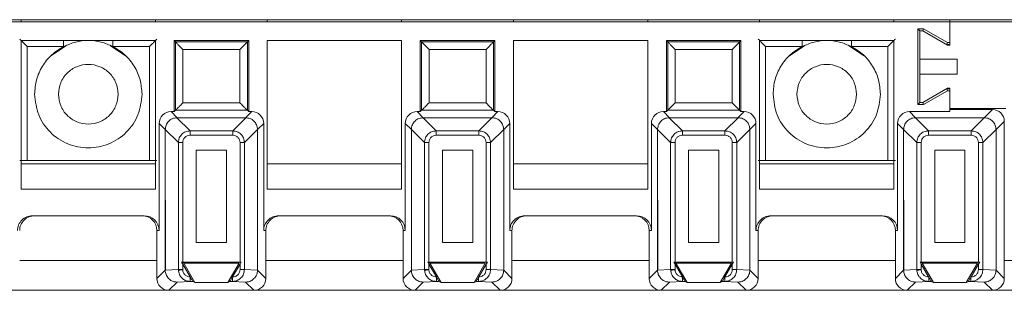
# Model space of a CAD drawing. Header units: millimetres. Extents: x -85 to 520, y 111 to 242.
# Tile 8 of 36: x 73 to 139, y 115 to 133. Entities that reach past the tile are written whole.
import ezdxf

# ---------------------------------------------------------------- set-up
doc = ezdxf.new("R2010")
doc.units = ezdxf.units.MM

msp = doc.modelspace()

# ---------------------------------------------------------------- linework, layer by layer
at = {"color": 7, "linetype": 'Continuous', "lineweight": 15}
for p, q in [((-82.554, 132.766), (484.625, 132.766)), ((73.096, 132.616), (73.096, 132.766)), ((82.096, 132.766), (82.096, 132.616)), ((89.596, 132.766), (89.596, 132.616)), ((98.596, 132.766), (98.596, 132.616)), ((106.096, 132.616), (106.096, 132.766)), ((115.096, 132.766), (115.096, 132.616)), ((122.596, 132.766), (122.596, 132.616)), ((131.596, 132.766), (131.596, 132.616)), ((135.346, 132.616), (135.346, 132.766)), ((135.346, 132.616), (-29.654, 132.616)), ((133.201, 132.161), (133.201, 127.07)), ((133.585, 132.161), (133.201, 132.161)), ((133.346, 132.016), (133.201, 132.161)), ((133.346, 132.016), (133.546, 132.016)), ((133.346, 130.116), (133.346, 132.016)), ((133.546, 132.016), (133.585, 132.161)), ((133.546, 132.016), (135.197, 131.062)), ((135.185, 131.237), (133.585, 132.161)), ((135.346, 131.062), (135.346, 132.616)), ((300.346, 132.616), (135.346, 132.616)), ((135.346, 131.237), (135.346, 132.616)), ((73.096, 131.366), (73.096, 121.392)), ((82.096, 131.366), (73.096, 131.366)), ((82.096, 121.392), (82.096, 131.366)), ((83.346, 131.366), (83.346, 126.6)), ((83.346, 131.366), (83.435, 131.276)), ((88.346, 131.366), (83.346, 131.366)), ((88.346, 131.366), (88.257, 131.276)), ((88.346, 126.6), (88.346, 131.366)), ((89.596, 131.366), (89.596, 121.392)), ((98.596, 131.366), (89.596, 131.366)), ((98.596, 121.392), (98.596, 131.366)), ((104.846, 131.366), (99.846, 131.366)), ((99.846, 131.366), (99.935, 131.276)), ((99.846, 131.366), (99.846, 126.6)), ((104.846, 131.366), (104.757, 131.276)), ((104.846, 126.6), (104.846, 131.366)), ((106.096, 131.366), (106.096, 121.392)), ((115.096, 131.366), (106.096, 131.366)), ((115.096, 121.392), (115.096, 131.366)), ((121.346, 131.366), (116.346, 131.366)), ((116.346, 131.366), (116.435, 131.276)), ((116.346, 131.366), (116.346, 126.6)), ((121.346, 131.366), (121.257, 131.276)), ((121.346, 126.6), (121.346, 131.366)), ((131.596, 131.366), (122.596, 131.366)), ((122.596, 131.366), (122.596, 121.392)), ((131.596, 121.392), (131.596, 131.366)), ((73.499, 130.963), (75.943, 130.963)), ((73.499, 130.963), (73.499, 123.322)), ((76.134, 131.035), (75.093, 130.339)), ((80.1, 130.339), (79.059, 131.035)), ((79.25, 130.963), (81.694, 130.963)), ((81.694, 123.322), (81.694, 130.963)), ((83.435, 131.276), (83.435, 126.689)), ((88.257, 131.276), (83.435, 131.276)), ((87.757, 130.776), (83.935, 130.776)), ((83.935, 130.776), (83.935, 127.189)), ((87.757, 127.189), (87.757, 130.776)), ((88.257, 126.689), (88.257, 131.276)), ((104.757, 131.276), (99.935, 131.276)), ((99.935, 131.276), (99.935, 126.689)), ((100.435, 130.776), (100.435, 127.189)), ((104.257, 130.776), (100.435, 130.776)), ((104.257, 127.189), (104.257, 130.776)), ((104.757, 126.689), (104.757, 131.276)), ((121.257, 131.276), (116.435, 131.276)), ((116.435, 131.276), (116.435, 126.689)), ((120.757, 130.776), (116.935, 130.776)), ((116.935, 130.776), (116.935, 127.189)), ((120.757, 127.189), (120.757, 130.776)), ((121.257, 126.689), (121.257, 131.276)), ((122.999, 130.963), (125.443, 130.963)), ((122.999, 130.963), (122.999, 123.322)), ((125.634, 131.035), (124.593, 130.339)), ((129.6, 130.339), (128.559, 131.035)), ((128.75, 130.963), (131.194, 130.963)), ((131.194, 123.322), (131.194, 130.963)), ((135.146, 131.092), (135.185, 131.237)), ((135.346, 131.092), (135.146, 131.092)), ((135.185, 131.237), (135.346, 131.237)), ((135.197, 131.062), (135.346, 131.062)), ((135.846, 130.116), (133.346, 130.116)), ((133.346, 129.116), (133.346, 130.116)), ((135.846, 129.116), (135.846, 130.116)), ((133.346, 127.216), (133.346, 129.116)), ((133.346, 129.116), (135.846, 129.116)), ((135.197, 128.169), (133.546, 127.216)), ((135.146, 128.139), (135.185, 127.994)), ((135.346, 128.139), (135.146, 128.139)), ((135.346, 128.169), (135.197, 128.169)), ((135.346, 126.816), (135.346, 128.169)), ((133.585, 127.07), (135.185, 127.994)), ((135.185, 127.994), (135.346, 127.994)), ((135.346, 127.994), (135.346, 126.6)), ((83.935, 127.189), (87.757, 127.189)), ((100.435, 127.189), (104.257, 127.189)), ((116.935, 127.189), (120.757, 127.189)), ((133.346, 127.216), (133.201, 127.07)), ((133.201, 127.07), (133.585, 127.07)), ((133.546, 127.216), (133.346, 127.216)), ((133.546, 127.216), (133.585, 127.07)), ((139.096, 126.816), (135.346, 126.816)), ((138.196, 126.746), (135.346, 126.746)), ((137.642, 126.191), (138.196, 126.746)), ((83.551, 126.191), (83.142, 126.6)), ((83.346, 126.6), (83.142, 126.6)), ((83.435, 126.689), (83.346, 126.6)), ((88.257, 126.689), (83.435, 126.689)), ((84.418, 125.31), (83.537, 126.191)), ((83.551, 126.191), (83.537, 126.191)), ((83.551, 126.191), (88.142, 126.191)), ((87.274, 125.31), (88.156, 126.191)), ((88.142, 126.191), (88.551, 126.6)), ((88.142, 126.191), (88.156, 126.191)), ((88.346, 126.6), (88.257, 126.689)), ((88.551, 126.6), (88.346, 126.6)), ((100.051, 126.191), (99.642, 126.6)), ((99.846, 126.6), (99.642, 126.6)), ((99.935, 126.689), (99.846, 126.6)), ((104.757, 126.689), (99.935, 126.689)), ((100.918, 125.31), (100.037, 126.191)), ((100.051, 126.191), (100.037, 126.191)), ((100.051, 126.191), (104.642, 126.191)), ((103.774, 125.31), (104.656, 126.191)), ((104.642, 126.191), (105.051, 126.6)), ((104.642, 126.191), (104.656, 126.191)), ((104.846, 126.6), (104.757, 126.689)), ((105.051, 126.6), (104.846, 126.6)), ((116.551, 126.191), (116.142, 126.6)), ((116.346, 126.6), (116.142, 126.6)), ((116.435, 126.689), (116.346, 126.6)), ((121.257, 126.689), (116.435, 126.689)), ((117.418, 125.31), (116.537, 126.191)), ((116.551, 126.191), (116.537, 126.191)), ((116.551, 126.191), (121.142, 126.191)), ((120.274, 125.31), (121.156, 126.191)), ((121.142, 126.191), (121.551, 126.6)), ((121.142, 126.191), (121.156, 126.191)), ((121.346, 126.6), (121.257, 126.689)), ((121.551, 126.6), (121.346, 126.6)), ((132.642, 126.6), (133.051, 126.191)), ((135.346, 126.6), (132.642, 126.6)), ((133.037, 126.191), (133.918, 125.31)), ((133.037, 126.191), (133.051, 126.191)), ((133.051, 126.191), (137.642, 126.191)), ((136.774, 125.31), (137.656, 126.191)), ((137.642, 126.191), (137.656, 126.191)), ((82.751, 125.391), (82.342, 125.8)), ((82.342, 125.8), (82.342, 118.616)), ((82.751, 125.405), (83.632, 124.524)), ((82.751, 125.405), (82.751, 125.391)), ((88.942, 125.405), (88.061, 124.524)), ((89.351, 125.8), (88.942, 125.391)), ((88.942, 125.405), (88.942, 125.391)), ((89.351, 118.616), (89.351, 125.8)), ((99.251, 125.391), (98.842, 125.8)), ((98.842, 125.8), (98.842, 118.616)), ((99.251, 125.405), (100.132, 124.524)), ((99.251, 125.405), (99.251, 125.391)), ((105.442, 125.405), (104.561, 124.524)), ((105.851, 125.8), (105.442, 125.391)), ((105.442, 125.405), (105.442, 125.391)), ((105.851, 118.616), (105.851, 125.8)), ((115.751, 125.391), (115.342, 125.8)), ((115.342, 125.8), (115.342, 118.616)), ((115.751, 125.405), (116.632, 124.524)), ((115.751, 125.405), (115.751, 125.391)), ((121.942, 125.405), (121.061, 124.524)), ((122.351, 125.8), (121.942, 125.391)), ((121.942, 125.405), (121.942, 125.391)), ((122.351, 118.616), (122.351, 125.8)), ((132.251, 125.391), (131.842, 125.8)), ((131.842, 125.8), (131.842, 118.616)), ((132.251, 125.405), (133.132, 124.524)), ((132.251, 125.405), (132.251, 125.391)), ((137.561, 124.524), (138.442, 125.405)), ((138.442, 125.391), (138.996, 125.946)), ((138.442, 125.391), (138.442, 125.405)), ((138.996, 115.415), (138.996, 125.946)), ((82.751, 125.391), (82.767, 115.97)), ((82.751, 115.97), (82.751, 125.391)), ((84.418, 125.015), (84.418, 125.31)), ((84.418, 125.31), (87.274, 125.31)), ((84.418, 125.015), (87.274, 125.015)), ((87.274, 125.015), (87.274, 125.31)), ((88.942, 125.391), (88.942, 115.97)), ((99.251, 125.391), (99.267, 115.97)), ((99.251, 115.97), (99.251, 125.391)), ((100.918, 125.015), (100.918, 125.31)), ((100.918, 125.31), (103.774, 125.31)), ((100.918, 125.015), (103.774, 125.015)), ((103.774, 125.015), (103.774, 125.31)), ((105.442, 125.391), (105.442, 115.97)), ((115.751, 125.391), (115.767, 115.97)), ((115.751, 115.97), (115.751, 125.391)), ((117.418, 125.015), (117.418, 125.31)), ((117.418, 125.31), (120.274, 125.31)), ((117.418, 125.015), (120.274, 125.015)), ((120.274, 125.015), (120.274, 125.31)), ((121.942, 125.391), (121.942, 115.97)), ((132.251, 125.391), (132.267, 115.97)), ((132.251, 115.97), (132.251, 125.391)), ((133.918, 125.31), (133.918, 125.015)), ((133.918, 125.31), (136.774, 125.31)), ((133.918, 125.015), (136.774, 125.015)), ((136.774, 125.015), (136.774, 125.31)), ((138.442, 125.391), (138.442, 115.97)), ((83.927, 124.524), (83.632, 124.524)), ((83.632, 116.01), (83.632, 124.524)), ((83.927, 116.513), (83.927, 124.524)), ((88.061, 124.524), (87.766, 124.524)), ((87.766, 124.524), (87.766, 116.513)), ((88.061, 124.524), (88.061, 116.01)), ((100.427, 124.524), (100.132, 124.524)), ((100.132, 116.01), (100.132, 124.524)), ((100.427, 116.513), (100.427, 124.524)), ((104.561, 124.524), (104.266, 124.524)), ((104.266, 124.524), (104.266, 116.513)), ((104.561, 124.524), (104.561, 116.01)), ((116.927, 124.524), (116.632, 124.524)), ((116.632, 116.01), (116.632, 124.524)), ((116.927, 116.513), (116.927, 124.524)), ((121.061, 124.524), (120.766, 124.524)), ((120.766, 124.524), (120.766, 116.513)), ((121.061, 124.524), (121.061, 116.01)), ((133.427, 124.524), (133.132, 124.524)), ((133.132, 116.01), (133.132, 124.524)), ((133.427, 116.513), (133.427, 124.524)), ((137.266, 124.524), (137.561, 124.524)), ((137.266, 124.524), (137.266, 116.513)), ((137.561, 124.524), (137.561, 116.01)), ((84.832, 117.813), (84.832, 124.01)), ((84.832, 124.01), (86.861, 124.01)), ((86.861, 124.01), (86.861, 117.813)), ((101.332, 117.813), (101.332, 124.01)), ((101.332, 124.01), (103.361, 124.01)), ((103.361, 124.01), (103.361, 117.813)), ((117.832, 117.813), (117.832, 124.01)), ((117.832, 124.01), (119.861, 124.01)), ((119.861, 124.01), (119.861, 117.813)), ((134.332, 117.813), (134.332, 124.01)), ((134.332, 124.01), (136.361, 124.01)), ((136.361, 124.01), (136.361, 117.813)), ((82.096, 123.089), (73.096, 123.089)), ((81.694, 123.322), (73.499, 123.322)), ((98.596, 123.089), (89.596, 123.089)), ((115.096, 123.089), (106.096, 123.089)), ((131.596, 123.089), (122.596, 123.089)), ((131.194, 123.322), (122.999, 123.322)), ((73.096, 121.392), (82.096, 121.392)), ((89.596, 121.392), (98.596, 121.392)), ((106.096, 121.392), (115.096, 121.392)), ((122.596, 121.392), (131.596, 121.392)), ((81.342, 119.616), (73.851, 119.616)), ((97.842, 119.616), (90.351, 119.616)), ((114.342, 119.616), (106.851, 119.616)), ((130.842, 119.616), (123.351, 119.616)), ((82.342, 118.616), (82.196, 118.616)), ((82.196, 118.616), (82.196, 115.415)), ((89.496, 118.616), (89.351, 118.616)), ((89.496, 115.415), (89.496, 118.616)), ((98.842, 118.616), (98.696, 118.616)), ((98.696, 118.616), (98.696, 115.415)), ((105.996, 118.616), (105.851, 118.616)), ((105.996, 115.415), (105.996, 118.616)), ((115.342, 118.616), (115.196, 118.616)), ((115.196, 118.616), (115.196, 115.415)), ((122.496, 118.616), (122.351, 118.616)), ((122.496, 115.415), (122.496, 118.616)), ((131.842, 118.616), (131.696, 118.616)), ((131.696, 118.616), (131.696, 115.415)), ((86.861, 117.813), (84.832, 117.813)), ((103.361, 117.813), (101.332, 117.813)), ((119.861, 117.813), (117.832, 117.813)), ((136.361, 117.813), (134.332, 117.813)), ((83.847, 116.513), (83.99, 116.43)), ((83.927, 116.374), (83.847, 116.513)), ((83.847, 116.513), (83.927, 116.513)), ((87.766, 116.513), (83.927, 116.513)), ((84.425, 115.511), (83.927, 116.374)), ((83.927, 116.01), (83.927, 116.374)), ((83.99, 116.43), (84.741, 115.13)), ((87.703, 116.43), (83.99, 116.43)), ((86.952, 115.13), (87.703, 116.43)), ((87.766, 116.374), (87.268, 115.511)), ((87.846, 116.513), (87.766, 116.374)), ((87.766, 116.513), (87.846, 116.513)), ((87.766, 116.374), (87.766, 116.01)), ((100.347, 116.513), (100.49, 116.43)), ((100.427, 116.374), (100.347, 116.513)), ((100.347, 116.513), (100.427, 116.513)), ((104.266, 116.513), (100.427, 116.513)), ((100.925, 115.511), (100.427, 116.374)), ((100.427, 116.01), (100.427, 116.374)), ((100.49, 116.43), (101.241, 115.13)), ((104.203, 116.43), (100.49, 116.43)), ((103.452, 115.13), (104.203, 116.43)), ((104.266, 116.374), (103.768, 115.511)), ((104.346, 116.513), (104.266, 116.374)), ((104.266, 116.513), (104.346, 116.513)), ((104.266, 116.374), (104.266, 116.01)), ((116.847, 116.513), (116.99, 116.43)), ((116.927, 116.374), (116.847, 116.513)), ((116.847, 116.513), (116.927, 116.513)), ((120.766, 116.513), (116.927, 116.513)), ((117.425, 115.511), (116.927, 116.374)), ((116.927, 116.01), (116.927, 116.374)), ((116.99, 116.43), (117.741, 115.13)), ((120.703, 116.43), (116.99, 116.43)), ((119.952, 115.13), (120.703, 116.43)), ((120.766, 116.374), (120.268, 115.511)), ((120.846, 116.513), (120.766, 116.374)), ((120.766, 116.513), (120.846, 116.513)), ((120.766, 116.374), (120.766, 116.01)), ((133.347, 116.513), (133.49, 116.43)), ((133.427, 116.374), (133.347, 116.513)), ((133.347, 116.513), (133.427, 116.513)), ((137.266, 116.513), (133.427, 116.513)), ((133.925, 115.511), (133.427, 116.374)), ((133.427, 116.01), (133.427, 116.374)), ((133.49, 116.43), (134.241, 115.13)), ((137.203, 116.43), (133.49, 116.43)), ((136.452, 115.13), (137.203, 116.43)), ((137.266, 116.374), (136.768, 115.511)), ((137.346, 116.513), (137.266, 116.374)), ((137.266, 116.513), (137.346, 116.513)), ((137.266, 116.374), (137.266, 116.01)), ((82.196, 115.415), (82.751, 115.97)), ((83.632, 116.01), (82.751, 115.968)), ((82.767, 115.97), (82.751, 115.968)), ((82.751, 115.97), (82.751, 115.968)), ((83.632, 116.01), (83.927, 116.01)), ((83.632, 116.01), (83.633, 115.973)), ((83.927, 115.987), (83.927, 116.01)), ((84.435, 115.493), (84.425, 115.511)), ((87.268, 115.511), (87.258, 115.494)), ((87.766, 116.01), (88.061, 116.01)), ((88.061, 116.01), (88.942, 115.968)), ((88.942, 115.97), (88.942, 115.968)), ((88.942, 115.97), (89.496, 115.415)), ((98.696, 115.415), (99.251, 115.97)), ((100.132, 116.01), (99.251, 115.968)), ((99.267, 115.97), (99.251, 115.968)), ((99.251, 115.97), (99.251, 115.968)), ((100.132, 116.01), (100.427, 116.01)), ((100.132, 116.01), (100.133, 115.973)), ((100.427, 115.987), (100.427, 116.01)), ((100.935, 115.493), (100.925, 115.511)), ((103.768, 115.511), (103.758, 115.494)), ((104.266, 116.01), (104.561, 116.01)), ((104.561, 116.01), (105.442, 115.968)), ((105.442, 115.97), (105.442, 115.968)), ((105.442, 115.97), (105.996, 115.415)), ((115.196, 115.415), (115.751, 115.97)), ((116.632, 116.01), (115.751, 115.968)), ((115.767, 115.97), (115.751, 115.968)), ((115.751, 115.97), (115.751, 115.968)), ((116.632, 116.01), (116.927, 116.01)), ((116.632, 116.01), (116.633, 115.973)), ((116.927, 115.987), (116.927, 116.01)), ((117.435, 115.493), (117.425, 115.511)), ((120.268, 115.511), (120.258, 115.494)), ((120.766, 116.01), (121.061, 116.01)), ((121.061, 116.01), (121.942, 115.968)), ((121.942, 115.97), (121.942, 115.968)), ((121.942, 115.97), (122.496, 115.415)), ((131.696, 115.415), (132.251, 115.97)), ((133.132, 116.01), (132.251, 115.968)), ((132.267, 115.97), (132.251, 115.968)), ((132.251, 115.97), (132.251, 115.968)), ((133.132, 116.01), (133.427, 116.01)), ((133.132, 116.01), (133.133, 115.973)), ((133.427, 115.987), (133.427, 116.01)), ((133.935, 115.493), (133.925, 115.511)), ((136.768, 115.511), (136.758, 115.494)), ((137.266, 116.01), (137.561, 116.01)), ((137.561, 116.01), (138.442, 115.968)), ((138.442, 115.97), (138.442, 115.968)), ((138.442, 115.97), (138.996, 115.415)), ((83.55, 115.169), (82.996, 114.616)), ((84.434, 115.211), (83.55, 115.169)), ((84.434, 115.493), (84.434, 115.211)), ((84.601, 115.211), (84.434, 115.211)), ((84.741, 115.13), (84.601, 115.211)), ((86.952, 115.13), (84.741, 115.13)), ((87.091, 115.211), (86.952, 115.13)), ((87.258, 115.211), (87.091, 115.211)), ((87.258, 115.211), (87.258, 115.493)), ((88.143, 115.169), (87.258, 115.211)), ((88.143, 115.169), (88.696, 114.616)), ((100.05, 115.169), (99.496, 114.616)), ((100.934, 115.211), (100.05, 115.169)), ((100.934, 115.493), (100.934, 115.211)), ((101.101, 115.211), (100.934, 115.211)), ((101.241, 115.13), (101.101, 115.211)), ((103.452, 115.13), (101.241, 115.13)), ((103.591, 115.211), (103.452, 115.13)), ((103.758, 115.211), (103.591, 115.211)), ((103.758, 115.211), (103.758, 115.493)), ((104.643, 115.169), (103.758, 115.211)), ((104.643, 115.169), (105.196, 114.616)), ((116.55, 115.169), (115.996, 114.616)), ((117.434, 115.211), (116.55, 115.169)), ((117.434, 115.493), (117.434, 115.211)), ((117.601, 115.211), (117.434, 115.211)), ((117.741, 115.13), (117.601, 115.211)), ((119.952, 115.13), (117.741, 115.13)), ((120.091, 115.211), (119.952, 115.13)), ((120.258, 115.211), (120.091, 115.211)), ((120.258, 115.211), (120.258, 115.493)), ((121.143, 115.169), (120.258, 115.211)), ((121.143, 115.169), (121.696, 114.616)), ((133.05, 115.169), (132.496, 114.616)), ((133.934, 115.211), (133.05, 115.169)), ((133.934, 115.493), (133.934, 115.211)), ((134.101, 115.211), (133.934, 115.211)), ((134.241, 115.13), (134.101, 115.211)), ((136.452, 115.13), (134.241, 115.13)), ((136.591, 115.211), (136.452, 115.13)), ((136.758, 115.211), (136.591, 115.211)), ((136.758, 115.211), (136.758, 115.493)), ((137.643, 115.169), (136.758, 115.211)), ((137.643, 115.169), (138.196, 114.616)), ((72.196, 114.616), (82.996, 114.616)), ((82.996, 114.616), (88.696, 114.616)), ((88.696, 114.616), (99.496, 114.616)), ((99.496, 114.616), (105.196, 114.616)), ((105.196, 114.616), (115.996, 114.616)), ((115.996, 114.616), (121.696, 114.616)), ((121.696, 114.616), (132.496, 114.616)), ((132.496, 114.616), (138.196, 114.616)), ((138.196, 114.616), (148.996, 114.616))]:
    msp.add_line(p, q, dxfattribs=at)
at = {"color": 8, "linetype": 'Continuous', "lineweight": 15}
for p, q in [((75.943, 131.366), (75.943, 130.963)), ((79.25, 131.366), (79.25, 130.963)), ((125.443, 131.366), (125.443, 130.963)), ((128.75, 131.366), (128.75, 130.963)), ((72.996, 116.616), (82.196, 116.616)), ((82.751, 116.616), (82.766, 116.616)), ((89.496, 116.616), (98.696, 116.616)), ((99.251, 116.616), (99.266, 116.616)), ((105.996, 116.616), (115.196, 116.616)), ((115.751, 116.616), (115.766, 116.616)), ((122.496, 116.616), (131.696, 116.616)), ((132.251, 116.616), (132.266, 116.616)), ((138.996, 116.616), (148.196, 116.616))]:
    msp.add_line(p, q, dxfattribs=at)
at = {"color": 7, "linetype": 'Continuous', "lineweight": 15, "flags": 128}
for points in [[(83.927, 115.987), (83.876, 115.984), (83.825, 115.982), (83.778, 115.98), (83.736, 115.978), (83.699, 115.976), (83.669, 115.975), (83.646, 115.974), (83.633, 115.973)], [(100.427, 115.987), (100.376, 115.984), (100.325, 115.982), (100.278, 115.98), (100.236, 115.978), (100.199, 115.976), (100.169, 115.975), (100.146, 115.974), (100.133, 115.973)], [(116.927, 115.987), (116.876, 115.984), (116.825, 115.982), (116.778, 115.98), (116.736, 115.978), (116.699, 115.976), (116.669, 115.975), (116.646, 115.974), (116.633, 115.973)], [(133.427, 115.987), (133.376, 115.984), (133.325, 115.982), (133.278, 115.98), (133.236, 115.978), (133.199, 115.976), (133.169, 115.975), (133.146, 115.974), (133.133, 115.973)]]:
    msp.add_lwpolyline(points, dxfattribs=at)
at = {"color": 7, "linetype": 'Continuous', "lineweight": 15}
for centre, major_axis, ratio, start_param, end_param in [((138.196, 125.945), (0.566, 0.566), 0.999924, 5.497825, 7.068545), ((83.142, 125.8), (-0.566, 0.566), 0.999924, 5.497825, 7.068545), ((88.551, 125.8), (0.566, 0.566), 0.999924, 5.497825, 7.068545), ((99.642, 125.8), (-0.566, 0.566), 0.999924, 5.497825, 7.068545), ((105.051, 125.8), (0.566, 0.566), 0.999924, 5.497825, 7.068545), ((116.142, 125.8), (-0.566, 0.566), 0.999924, 5.497825, 7.068545), ((121.551, 125.8), (0.566, 0.566), 0.999924, 5.497825, 7.068545), ((132.642, 125.8), (-0.566, 0.566), 0.999924, 5.497825, 7.068545), ((73.851, 118.616), (1, 0), 0.999962, 1.570796, 3.141593), ((73.996, 118.616), (1, 0), 0.999962, 1.570796, 3.141593), ((81.196, 118.616), (1, 0), 0.999962, 0, 1.570796), ((81.342, 118.616), (1, 0), 0.999962, 0, 1.570796), ((90.351, 118.616), (1, 0), 0.999962, 1.570796, 3.141593), ((90.496, 118.616), (1, 0), 0.999962, 1.570796, 3.141593), ((97.696, 118.616), (1, 0), 0.999962, 0, 1.570796), ((97.842, 118.616), (1, 0), 0.999962, 0, 1.570796), ((106.851, 118.616), (1, 0), 0.999962, 1.570796, 3.141593), ((106.996, 118.616), (1, 0), 0.999962, 1.570796, 3.141593), ((114.196, 118.616), (1, 0), 0.999962, 0, 1.570796), ((114.342, 118.616), (1, 0), 0.999962, 0, 1.570796), ((123.351, 118.616), (1, 0), 0.999962, 1.570796, 3.141593), ((123.496, 118.616), (1, 0), 0.999962, 1.570796, 3.141593), ((130.696, 118.616), (1, 0), 0.999962, 0, 1.570796), ((130.842, 118.616), (1, 0), 0.999962, 0, 1.570796), ((82.996, 115.416), (-0.566, -0.566), 0.999924, 5.497825, 7.068545), ((88.696, 115.416), (0.566, -0.566), 0.999924, 5.497825, 7.068545), ((99.496, 115.416), (-0.566, -0.566), 0.999924, 5.497825, 7.068545), ((105.196, 115.416), (0.566, -0.566), 0.999924, 5.497825, 7.068545), ((115.996, 115.416), (-0.566, -0.566), 0.999924, 5.497825, 7.068545), ((121.696, 115.416), (0.566, -0.566), 0.999924, 5.497825, 7.068545), ((132.496, 115.416), (-0.566, -0.566), 0.999924, 5.497825, 7.068545), ((138.196, 115.416), (0.566, -0.566), 0.999924, 5.497825, 7.068545)]:
    msp.add_ellipse(centre, major_axis=major_axis, ratio=ratio, start_param=start_param, end_param=end_param, dxfattribs=at)
for points, knots in [([(72.999, 131.463), (73, 131.462), (73.003, 131.458), (73.033, 131.428), (73.081, 131.381), (73.171, 131.291), (73.313, 131.149), (73.436, 131.025), (73.499, 130.963)], [0, 0, 0, 0, 0.100591, 0.207677, 0.324401, 0.4532, 0.724526, 1, 1, 1, 1]), ([(79.25, 130.963), (78.986, 131.077), (78.459, 131.306), (77.596, 131.395), (76.733, 131.306), (76.206, 131.077), (75.943, 130.963)], [0, 0, 0, 0, 0.2499989, 0.5, 0.7500011, 1, 1, 1, 1]), ([(81.694, 130.963), (81.76, 131.029), (81.887, 131.156), (82.03, 131.299), (82.116, 131.385), (82.162, 131.43), (82.19, 131.458), (82.193, 131.462), (82.194, 131.463)], [0, 0, 0, 0, 0.291314, 0.561022, 0.685104, 0.797984, 0.901971, 1, 1, 1, 1]), ([(122.499, 131.463), (122.5, 131.462), (122.503, 131.458), (122.533, 131.428), (122.581, 131.381), (122.671, 131.291), (122.813, 131.149), (122.936, 131.025), (122.999, 130.963)], [0, 0, 0, 0, 0.100593, 0.20768, 0.324405, 0.453196, 0.724535, 1, 1, 1, 1]), ([(128.75, 130.963), (128.486, 131.077), (127.959, 131.306), (127.096, 131.395), (126.233, 131.306), (125.706, 131.077), (125.443, 130.963)], [0, 0, 0, 0, 0.2499989, 0.5, 0.7500011, 1, 1, 1, 1]), ([(131.194, 130.963), (131.256, 131.025), (131.38, 131.149), (131.522, 131.291), (131.612, 131.381), (131.66, 131.428), (131.689, 131.458), (131.693, 131.462), (131.694, 131.463)], [0, 0, 0, 0, 0.275474, 0.546801, 0.67557, 0.792285, 0.899379, 1, 1, 1, 1]), ([(75.943, 130.963), (75.663, 130.789), (75.104, 130.442), (74.487, 129.658), (74.074, 128.75), (74.022, 128.094), (73.996, 127.766)], [0, 0, 0, 0, 0.249998, 0.499999, 0.75, 1, 1, 1, 1]), ([(81.196, 127.766), (81.17, 128.094), (81.119, 128.75), (80.705, 129.658), (80.089, 130.442), (79.53, 130.789), (79.25, 130.963)], [0, 0, 0, 0, 0.25, 0.5, 0.749999, 1, 1, 1, 1]), ([(83.435, 131.276), (83.438, 131.274), (83.442, 131.27), (83.473, 131.238), (83.523, 131.189), (83.614, 131.098), (83.755, 130.957), (83.876, 130.836), (83.935, 130.776)], [0, 0, 0, 0, 0.101458, 0.209909, 0.32845, 0.459452, 0.734506, 1, 1, 1, 1]), ([(88.257, 131.276), (88.255, 131.274), (88.251, 131.27), (88.219, 131.239), (88.17, 131.189), (88.079, 131.098), (87.938, 130.957), (87.817, 130.836), (87.757, 130.776)], [0, 0, 0, 0, 0.101456, 0.209908, 0.328442, 0.459444, 0.734499, 1, 1, 1, 1]), ([(99.935, 131.276), (99.938, 131.274), (99.942, 131.27), (99.973, 131.238), (100.023, 131.189), (100.114, 131.098), (100.255, 130.957), (100.376, 130.836), (100.435, 130.776)], [0, 0, 0, 0, 0.101455, 0.209905, 0.328445, 0.459446, 0.734497, 1, 1, 1, 1]), ([(104.757, 131.276), (104.755, 131.274), (104.751, 131.27), (104.719, 131.239), (104.67, 131.189), (104.579, 131.098), (104.438, 130.957), (104.317, 130.836), (104.257, 130.776)], [0, 0, 0, 0, 0.101458, 0.209904, 0.328444, 0.459445, 0.734489, 1, 1, 1, 1]), ([(116.435, 131.276), (116.438, 131.274), (116.442, 131.27), (116.473, 131.238), (116.523, 131.189), (116.614, 131.098), (116.755, 130.957), (116.876, 130.836), (116.935, 130.776)], [0, 0, 0, 0, 0.101457, 0.209908, 0.328443, 0.459452, 0.734496, 1, 1, 1, 1]), ([(121.257, 131.276), (121.255, 131.274), (121.251, 131.27), (121.219, 131.239), (121.17, 131.189), (121.079, 131.098), (120.938, 130.957), (120.817, 130.836), (120.757, 130.776)], [0, 0, 0, 0, 0.101457, 0.209909, 0.32845, 0.459452, 0.734498, 1, 1, 1, 1]), ([(125.443, 130.963), (125.163, 130.789), (124.604, 130.442), (123.987, 129.658), (123.574, 128.75), (123.522, 128.094), (123.496, 127.766)], [0, 0, 0, 0, 0.250001, 0.5, 0.75, 1, 1, 1, 1]), ([(130.696, 127.766), (130.67, 128.094), (130.619, 128.75), (130.205, 129.658), (129.589, 130.442), (129.03, 130.789), (128.75, 130.963)], [0, 0, 0, 0, 0.25, 0.500001, 0.750002, 1, 1, 1, 1]), ([(75.596, 127.766), (75.626, 128.027), (75.687, 128.551), (76.149, 129.217), (76.81, 129.661), (77.596, 129.818), (78.383, 129.661), (79.044, 129.217), (79.506, 128.551), (79.566, 128.027), (79.596, 127.766)], [0, 0, 0, 0, 0.125, 0.25, 0.375, 0.5, 0.625, 0.75, 0.875, 1, 1, 1, 1]), ([(125.096, 127.766), (125.126, 128.027), (125.187, 128.551), (125.649, 129.217), (126.31, 129.661), (127.096, 129.818), (127.883, 129.661), (128.544, 129.217), (129.006, 128.551), (129.066, 128.027), (129.096, 127.766)], [0, 0, 0, 0, 0.125, 0.25, 0.375, 0.5, 0.625, 0.75, 0.875, 1, 1, 1, 1]), ([(73.996, 127.766), (74.051, 127.294), (74.159, 126.352), (74.991, 125.154), (76.181, 124.353), (77.596, 124.072), (79.012, 124.353), (80.202, 125.154), (81.034, 126.352), (81.142, 127.294), (81.196, 127.766)], [0, 0, 0, 0, 0.125, 0.25, 0.375, 0.5, 0.625, 0.75, 0.875, 1, 1, 1, 1]), ([(79.596, 127.766), (79.566, 127.504), (79.506, 126.98), (79.044, 126.314), (78.383, 125.87), (77.596, 125.713), (76.81, 125.87), (76.149, 126.314), (75.687, 126.98), (75.626, 127.504), (75.596, 127.766)], [0, 0, 0, 0, 0.125, 0.25, 0.375, 0.5, 0.625, 0.75, 0.875, 1, 1, 1, 1]), ([(123.496, 127.766), (123.551, 127.294), (123.659, 126.352), (124.491, 125.154), (125.681, 124.353), (127.096, 124.072), (128.512, 124.353), (129.702, 125.154), (130.534, 126.352), (130.642, 127.294), (130.696, 127.766)], [0, 0, 0, 0, 0.125, 0.25, 0.375, 0.5, 0.625, 0.75, 0.875, 1, 1, 1, 1]), ([(129.096, 127.766), (129.066, 127.504), (129.006, 126.98), (128.544, 126.314), (127.883, 125.87), (127.096, 125.713), (126.31, 125.87), (125.649, 126.314), (125.187, 126.98), (125.126, 127.504), (125.096, 127.766)], [0, 0, 0, 0, 0.125, 0.25, 0.375, 0.5, 0.625, 0.75, 0.875, 1, 1, 1, 1]), ([(83.435, 126.689), (83.437, 126.69), (83.44, 126.694), (83.467, 126.721), (83.513, 126.766), (83.599, 126.853), (83.743, 126.996), (83.87, 127.123), (83.935, 127.189)], [0, 0, 0, 0, 0.085185, 0.194035, 0.307273, 0.433954, 0.706077, 1, 1, 1, 1]), ([(87.757, 127.189), (87.823, 127.123), (87.95, 126.996), (88.093, 126.854), (88.178, 126.768), (88.222, 126.723), (88.251, 126.695), (88.255, 126.691), (88.257, 126.689)], [0, 0, 0, 0, 0.293969, 0.566143, 0.688671, 0.800295, 0.903159, 1, 1, 1, 1]), ([(99.935, 126.689), (99.937, 126.69), (99.94, 126.694), (99.967, 126.721), (100.013, 126.766), (100.099, 126.853), (100.243, 126.996), (100.37, 127.123), (100.435, 127.189)], [0, 0, 0, 0, 0.085184, 0.194036, 0.307267, 0.433947, 0.706078, 1, 1, 1, 1]), ([(104.257, 127.189), (104.323, 127.123), (104.45, 126.996), (104.593, 126.854), (104.678, 126.768), (104.722, 126.723), (104.751, 126.695), (104.755, 126.691), (104.757, 126.689)], [0, 0, 0, 0, 0.293967, 0.566141, 0.688668, 0.800292, 0.90316, 1, 1, 1, 1]), ([(116.435, 126.689), (116.437, 126.69), (116.44, 126.694), (116.467, 126.721), (116.513, 126.766), (116.599, 126.853), (116.743, 126.996), (116.87, 127.123), (116.935, 127.189)], [0, 0, 0, 0, 0.085185, 0.194034, 0.307265, 0.433946, 0.706078, 1, 1, 1, 1]), ([(120.757, 127.189), (120.823, 127.123), (120.95, 126.996), (121.093, 126.854), (121.178, 126.768), (121.222, 126.723), (121.251, 126.695), (121.255, 126.691), (121.257, 126.689)], [0, 0, 0, 0, 0.29397, 0.566136, 0.688665, 0.80029, 0.903159, 1, 1, 1, 1]), ([(82.751, 125.405), (82.762, 125.498), (82.786, 125.695), (82.957, 125.956), (83.174, 126.109), (83.375, 126.179), (83.483, 126.187), (83.537, 126.191)], [0, 0, 0, 0, 0.22764, 0.484484, 0.734977, 0.865793, 1, 1, 1, 1]), ([(88.156, 126.191), (88.248, 126.18), (88.446, 126.156), (88.707, 125.985), (88.86, 125.768), (88.93, 125.567), (88.938, 125.459), (88.942, 125.405)], [0, 0, 0, 0, 0.227643, 0.484487, 0.734977, 0.865793, 1, 1, 1, 1]), ([(99.251, 125.405), (99.255, 125.459), (99.263, 125.568), (99.333, 125.768), (99.486, 125.985), (99.747, 126.156), (99.944, 126.18), (100.037, 126.191)], [0, 0, 0, 0, 0.134641, 0.265598, 0.515516, 0.772358, 1, 1, 1, 1]), ([(104.656, 126.191), (104.71, 126.187), (104.818, 126.179), (105.019, 126.109), (105.236, 125.956), (105.407, 125.695), (105.431, 125.498), (105.442, 125.405)], [0, 0, 0, 0, 0.134645, 0.265597, 0.515519, 0.772361, 1, 1, 1, 1]), ([(115.751, 125.405), (115.762, 125.498), (115.786, 125.695), (115.957, 125.956), (116.174, 126.109), (116.375, 126.179), (116.483, 126.187), (116.537, 126.191)], [0, 0, 0, 0, 0.227644, 0.484482, 0.734987, 0.865792, 1, 1, 1, 1]), ([(121.156, 126.191), (121.21, 126.187), (121.318, 126.179), (121.519, 126.109), (121.736, 125.956), (121.907, 125.695), (121.931, 125.498), (121.942, 125.405)], [0, 0, 0, 0, 0.134644, 0.265596, 0.515518, 0.77236, 1, 1, 1, 1]), ([(132.251, 125.405), (132.262, 125.498), (132.286, 125.695), (132.457, 125.956), (132.674, 126.109), (132.875, 126.179), (132.983, 126.187), (133.037, 126.191)], [0, 0, 0, 0, 0.227644, 0.484482, 0.734987, 0.865792, 1, 1, 1, 1]), ([(137.656, 126.191), (137.71, 126.187), (137.818, 126.179), (138.019, 126.109), (138.236, 125.956), (138.407, 125.695), (138.431, 125.498), (138.442, 125.405)], [0, 0, 0, 0, 0.134633, 0.265597, 0.515521, 0.772358, 1, 1, 1, 1]), ([(83.632, 124.524), (83.645, 124.629), (83.671, 124.834), (83.852, 125.089), (84.108, 125.271), (84.313, 125.297), (84.418, 125.31)], [0, 0, 0, 0, 0.256877, 0.499995, 0.743097, 1, 1, 1, 1]), ([(83.927, 124.524), (83.933, 124.585), (83.943, 124.68), (84.002, 124.793), (84.063, 124.87), (84.138, 124.933), (84.254, 124.997), (84.353, 125.008), (84.418, 125.015)], [0, 0, 0, 0, 0.2389375, 0.3642559, 0.4923842, 0.617432, 0.7457173, 1, 1, 1, 1]), ([(87.274, 125.31), (87.38, 125.297), (87.585, 125.271), (87.84, 125.089), (88.022, 124.834), (88.048, 124.629), (88.061, 124.524)], [0, 0, 0, 0, 0.25688, 0.499997, 0.743102, 1, 1, 1, 1]), ([(87.274, 125.015), (87.336, 125.009), (87.43, 124.999), (87.544, 124.94), (87.621, 124.879), (87.684, 124.804), (87.748, 124.688), (87.759, 124.589), (87.766, 124.524)], [0, 0, 0, 0, 0.238938, 0.3642566, 0.492382, 0.6174441, 0.7457218, 1, 1, 1, 1]), ([(100.132, 124.524), (100.145, 124.629), (100.171, 124.834), (100.352, 125.089), (100.608, 125.271), (100.813, 125.297), (100.918, 125.31)], [0, 0, 0, 0, 0.256877, 0.499996, 0.743108, 1, 1, 1, 1]), ([(100.427, 124.524), (100.433, 124.585), (100.443, 124.68), (100.502, 124.793), (100.563, 124.87), (100.638, 124.933), (100.753, 124.997), (100.853, 125.008), (100.918, 125.015)], [0, 0, 0, 0, 0.238938, 0.364257, 0.492385, 0.617448, 0.745717, 1, 1, 1, 1]), ([(103.774, 125.31), (103.88, 125.297), (104.085, 125.271), (104.34, 125.089), (104.522, 124.834), (104.548, 124.629), (104.561, 124.524)], [0, 0, 0, 0, 0.256878, 0.500004, 0.743106, 1, 1, 1, 1]), ([(103.774, 125.015), (103.836, 125.009), (103.93, 124.999), (104.044, 124.94), (104.121, 124.879), (104.184, 124.804), (104.248, 124.688), (104.259, 124.589), (104.266, 124.524)], [0, 0, 0, 0, 0.238937, 0.364256, 0.492396, 0.617445, 0.745723, 1, 1, 1, 1]), ([(116.632, 124.524), (116.645, 124.629), (116.671, 124.834), (116.852, 125.089), (117.108, 125.271), (117.313, 125.297), (117.418, 125.31)], [0, 0, 0, 0, 0.2568782, 0.5000042, 0.7431072, 1, 1, 1, 1]), ([(116.927, 124.524), (116.933, 124.585), (116.943, 124.68), (117.002, 124.793), (117.063, 124.87), (117.138, 124.933), (117.254, 124.997), (117.353, 125.008), (117.418, 125.015)], [0, 0, 0, 0, 0.238942, 0.364263, 0.492394, 0.617444, 0.745731, 1, 1, 1, 1]), ([(120.274, 125.31), (120.38, 125.297), (120.585, 125.271), (120.84, 125.089), (121.022, 124.834), (121.048, 124.629), (121.061, 124.524)], [0, 0, 0, 0, 0.256877, 0.500002, 0.743104, 1, 1, 1, 1]), ([(120.274, 125.015), (120.336, 125.009), (120.43, 124.999), (120.544, 124.94), (120.621, 124.879), (120.684, 124.804), (120.748, 124.688), (120.759, 124.589), (120.766, 124.524)], [0, 0, 0, 0, 0.238954, 0.364271, 0.492395, 0.617443, 0.745729, 1, 1, 1, 1]), ([(133.132, 124.524), (133.145, 124.629), (133.171, 124.834), (133.352, 125.089), (133.608, 125.271), (133.813, 125.297), (133.918, 125.31)], [0, 0, 0, 0, 0.2568782, 0.5000042, 0.7431072, 1, 1, 1, 1]), ([(133.427, 124.524), (133.433, 124.585), (133.443, 124.68), (133.502, 124.793), (133.563, 124.87), (133.638, 124.933), (133.754, 124.997), (133.853, 125.008), (133.918, 125.015)], [0, 0, 0, 0, 0.238942, 0.364263, 0.492394, 0.617444, 0.745731, 1, 1, 1, 1]), ([(136.774, 125.31), (136.88, 125.297), (137.085, 125.271), (137.34, 125.089), (137.522, 124.834), (137.548, 124.629), (137.561, 124.524)], [0, 0, 0, 0, 0.25688, 0.499997, 0.743102, 1, 1, 1, 1]), ([(136.774, 125.015), (136.836, 125.009), (136.93, 124.999), (137.044, 124.94), (137.121, 124.879), (137.184, 124.804), (137.248, 124.688), (137.259, 124.589), (137.266, 124.524)], [0, 0, 0, 0, 0.23894, 0.364259, 0.492385, 0.617436, 0.745724, 1, 1, 1, 1]), ([(73.499, 123.322), (73.447, 123.322), (73.333, 123.322), (73.201, 123.321), (73.107, 123.32), (73.048, 123.319), (73.006, 123.318), (73.001, 123.318), (72.999, 123.317)], [0, 0, 0, 0, 0.197873, 0.430017, 0.559557, 0.697737, 0.844553, 1, 1, 1, 1]), ([(82.194, 123.317), (82.192, 123.318), (82.187, 123.318), (82.144, 123.319), (82.085, 123.32), (81.991, 123.321), (81.859, 123.322), (81.746, 123.322), (81.694, 123.322)], [0, 0, 0, 0, 0.156106, 0.303395, 0.441851, 0.57149, 0.803248, 1, 1, 1, 1]), ([(122.999, 123.322), (122.947, 123.322), (122.833, 123.322), (122.701, 123.321), (122.607, 123.32), (122.548, 123.319), (122.506, 123.318), (122.501, 123.318), (122.499, 123.317)], [0, 0, 0, 0, 0.1978757, 0.4300068, 0.5595485, 0.6977301, 0.8445484, 1, 1, 1, 1]), ([(131.694, 123.317), (131.692, 123.318), (131.687, 123.318), (131.644, 123.319), (131.585, 123.32), (131.491, 123.321), (131.359, 123.322), (131.246, 123.322), (131.194, 123.322)], [0, 0, 0, 0, 0.156104, 0.303391, 0.441855, 0.57148, 0.80325, 1, 1, 1, 1]), ([(82.751, 115.968), (82.761, 115.869), (82.777, 115.717), (82.875, 115.532), (82.997, 115.377), (83.164, 115.258), (83.363, 115.182), (83.485, 115.174), (83.55, 115.169)], [0, 0, 0, 0, 0.235995, 0.362251, 0.493704, 0.707318, 0.84388, 1, 1, 1, 1]), ([(84.434, 115.211), (84.373, 115.215), (84.257, 115.223), (84.063, 115.291), (83.858, 115.43), (83.68, 115.673), (83.648, 115.875), (83.633, 115.973)], [0, 0, 0, 0, 0.152119, 0.286594, 0.50181, 0.75742, 1, 1, 1, 1]), ([(84.425, 115.511), (84.423, 115.511), (84.368, 115.508), (84.248, 115.537), (84.085, 115.629), (83.984, 115.765), (83.937, 115.888), (83.931, 115.954), (83.927, 115.987)], [0, 0, 0, 0, 0.009619, 0.217248, 0.479311, 0.739587, 0.869085, 1, 1, 1, 1]), ([(88.061, 116.01), (88.05, 115.908), (88.033, 115.752), (87.932, 115.567), (87.807, 115.413), (87.64, 115.296), (87.442, 115.223), (87.322, 115.215), (87.258, 115.211)], [0, 0, 0, 0, 0.242687, 0.369172, 0.498774, 0.713679, 0.848016, 1, 1, 1, 1]), ([(87.766, 116.01), (87.759, 115.948), (87.745, 115.82), (87.633, 115.656), (87.467, 115.537), (87.334, 115.519), (87.268, 115.511)], [0, 0, 0, 0, 0.237091, 0.48988, 0.744285, 1, 1, 1, 1]), ([(88.942, 115.968), (88.931, 115.865), (88.914, 115.709), (88.811, 115.521), (88.687, 115.37), (88.523, 115.255), (88.328, 115.182), (88.208, 115.174), (88.143, 115.169)], [0, 0, 0, 0, 0.2446704, 0.3729234, 0.5047711, 0.7106096, 0.8449674, 1, 1, 1, 1]), ([(99.251, 115.968), (99.261, 115.869), (99.277, 115.717), (99.375, 115.532), (99.497, 115.377), (99.664, 115.258), (99.863, 115.182), (99.985, 115.174), (100.05, 115.169)], [0, 0, 0, 0, 0.235995, 0.362252, 0.493706, 0.707329, 0.843892, 1, 1, 1, 1]), ([(100.934, 115.211), (100.873, 115.215), (100.757, 115.223), (100.563, 115.291), (100.358, 115.43), (100.18, 115.673), (100.148, 115.875), (100.133, 115.973)], [0, 0, 0, 0, 0.15212, 0.286595, 0.501812, 0.757416, 1, 1, 1, 1]), ([(100.925, 115.511), (100.923, 115.511), (100.868, 115.508), (100.748, 115.537), (100.585, 115.629), (100.484, 115.765), (100.437, 115.888), (100.431, 115.954), (100.427, 115.987)], [0, 0, 0, 0, 0.009599, 0.217248, 0.47931, 0.739587, 0.869085, 1, 1, 1, 1]), ([(104.561, 116.01), (104.55, 115.908), (104.533, 115.752), (104.432, 115.567), (104.307, 115.413), (104.14, 115.296), (103.942, 115.223), (103.822, 115.215), (103.758, 115.211)], [0, 0, 0, 0, 0.2426836, 0.3691677, 0.4987763, 0.7136807, 0.8480173, 1, 1, 1, 1]), ([(104.266, 116.01), (104.259, 115.948), (104.245, 115.82), (104.133, 115.656), (103.967, 115.537), (103.834, 115.519), (103.768, 115.511)], [0, 0, 0, 0, 0.237086, 0.489884, 0.744287, 1, 1, 1, 1]), ([(105.442, 115.968), (105.431, 115.865), (105.414, 115.709), (105.311, 115.521), (105.187, 115.37), (105.023, 115.255), (104.828, 115.182), (104.708, 115.174), (104.643, 115.169)], [0, 0, 0, 0, 0.244669, 0.372916, 0.504763, 0.71061, 0.844956, 1, 1, 1, 1]), ([(115.751, 115.968), (115.761, 115.869), (115.777, 115.717), (115.875, 115.532), (115.997, 115.377), (116.164, 115.258), (116.363, 115.182), (116.485, 115.174), (116.55, 115.169)], [0, 0, 0, 0, 0.235998, 0.36225, 0.493704, 0.707328, 0.843891, 1, 1, 1, 1]), ([(117.434, 115.211), (117.373, 115.215), (117.257, 115.223), (117.063, 115.291), (116.858, 115.43), (116.68, 115.673), (116.648, 115.875), (116.633, 115.973)], [0, 0, 0, 0, 0.15212, 0.286595, 0.501812, 0.757416, 1, 1, 1, 1]), ([(117.425, 115.511), (117.423, 115.511), (117.368, 115.508), (117.248, 115.537), (117.085, 115.629), (116.984, 115.765), (116.937, 115.888), (116.931, 115.954), (116.927, 115.987)], [0, 0, 0, 0, 0.009599, 0.217249, 0.479313, 0.739579, 0.869085, 1, 1, 1, 1]), ([(121.061, 116.01), (121.05, 115.908), (121.033, 115.752), (120.932, 115.567), (120.807, 115.413), (120.64, 115.296), (120.442, 115.223), (120.322, 115.215), (120.258, 115.211)], [0, 0, 0, 0, 0.242685, 0.369169, 0.498777, 0.713681, 0.848018, 1, 1, 1, 1]), ([(120.766, 116.01), (120.759, 115.948), (120.745, 115.82), (120.633, 115.656), (120.467, 115.537), (120.334, 115.519), (120.268, 115.511)], [0, 0, 0, 0, 0.237086, 0.489884, 0.744287, 1, 1, 1, 1]), ([(121.942, 115.968), (121.931, 115.865), (121.914, 115.709), (121.811, 115.521), (121.687, 115.37), (121.523, 115.255), (121.328, 115.182), (121.208, 115.174), (121.143, 115.169)], [0, 0, 0, 0, 0.244669, 0.372916, 0.504763, 0.71061, 0.844956, 1, 1, 1, 1]), ([(132.251, 115.968), (132.261, 115.869), (132.277, 115.717), (132.375, 115.532), (132.497, 115.377), (132.664, 115.258), (132.863, 115.182), (132.985, 115.174), (133.05, 115.169)], [0, 0, 0, 0, 0.235994, 0.36225, 0.493696, 0.707319, 0.843881, 1, 1, 1, 1]), ([(133.934, 115.211), (133.873, 115.215), (133.757, 115.223), (133.563, 115.291), (133.358, 115.43), (133.18, 115.673), (133.148, 115.875), (133.133, 115.973)], [0, 0, 0, 0, 0.15212, 0.286584, 0.501811, 0.757416, 1, 1, 1, 1]), ([(133.925, 115.511), (133.923, 115.511), (133.868, 115.508), (133.748, 115.537), (133.585, 115.629), (133.484, 115.765), (133.437, 115.888), (133.431, 115.954), (133.427, 115.987)], [0, 0, 0, 0, 0.009599, 0.21725, 0.479298, 0.739577, 0.869084, 1, 1, 1, 1]), ([(137.561, 116.01), (137.55, 115.908), (137.533, 115.752), (137.432, 115.567), (137.307, 115.413), (137.14, 115.296), (136.942, 115.223), (136.822, 115.215), (136.758, 115.211)], [0, 0, 0, 0, 0.242687, 0.369172, 0.498774, 0.713679, 0.848016, 1, 1, 1, 1]), ([(137.266, 116.01), (137.259, 115.948), (137.245, 115.82), (137.133, 115.656), (136.967, 115.537), (136.834, 115.519), (136.768, 115.511)], [0, 0, 0, 0, 0.23709, 0.489893, 0.744301, 1, 1, 1, 1]), ([(138.442, 115.968), (138.431, 115.865), (138.414, 115.709), (138.311, 115.521), (138.187, 115.37), (138.023, 115.255), (137.828, 115.182), (137.708, 115.174), (137.643, 115.169)], [0, 0, 0, 0, 0.244671, 0.372918, 0.504764, 0.710611, 0.844957, 1, 1, 1, 1]), ([(84.601, 115.211), (84.601, 115.212), (84.599, 115.214), (84.586, 115.236), (84.554, 115.289), (84.499, 115.383), (84.457, 115.456), (84.435, 115.493)], [0, 0, 0, 0, 0.109838, 0.227504, 0.473889, 0.733788, 1, 1, 1, 1]), ([(87.258, 115.494), (87.237, 115.458), (87.195, 115.386), (87.141, 115.293), (87.108, 115.238), (87.094, 115.214), (87.092, 115.212), (87.091, 115.211)], [0, 0, 0, 0, 0.255151, 0.515373, 0.76211, 0.881092, 1, 1, 1, 1]), ([(101.101, 115.211), (101.101, 115.212), (101.099, 115.214), (101.086, 115.236), (101.054, 115.289), (100.999, 115.383), (100.957, 115.456), (100.935, 115.493)], [0, 0, 0, 0, 0.1098374, 0.2275034, 0.4738882, 0.7337737, 1, 1, 1, 1]), ([(103.758, 115.494), (103.737, 115.458), (103.695, 115.386), (103.641, 115.293), (103.608, 115.238), (103.594, 115.214), (103.592, 115.212), (103.591, 115.211)], [0, 0, 0, 0, 0.2551523, 0.5153628, 0.7621107, 0.8810935, 1, 1, 1, 1]), ([(117.601, 115.211), (117.601, 115.212), (117.599, 115.214), (117.586, 115.236), (117.554, 115.289), (117.499, 115.383), (117.457, 115.456), (117.435, 115.493)], [0, 0, 0, 0, 0.109838, 0.22751, 0.4738869, 0.7337872, 1, 1, 1, 1]), ([(120.258, 115.494), (120.237, 115.458), (120.195, 115.386), (120.141, 115.293), (120.108, 115.238), (120.094, 115.214), (120.092, 115.212), (120.091, 115.211)], [0, 0, 0, 0, 0.255151, 0.515373, 0.76211, 0.881092, 1, 1, 1, 1]), ([(134.101, 115.211), (134.101, 115.212), (134.099, 115.214), (134.086, 115.236), (134.054, 115.289), (133.999, 115.383), (133.957, 115.456), (133.935, 115.493)], [0, 0, 0, 0, 0.109838, 0.22751, 0.4738869, 0.7337872, 1, 1, 1, 1]), ([(136.758, 115.494), (136.737, 115.458), (136.695, 115.386), (136.641, 115.293), (136.608, 115.238), (136.594, 115.214), (136.592, 115.212), (136.591, 115.211)], [0, 0, 0, 0, 0.255151, 0.515373, 0.76211, 0.881092, 1, 1, 1, 1])]:
    msp.add_open_spline(points, degree=3, knots=knots, dxfattribs=at)

doc.saveas('drawing.dxf')
